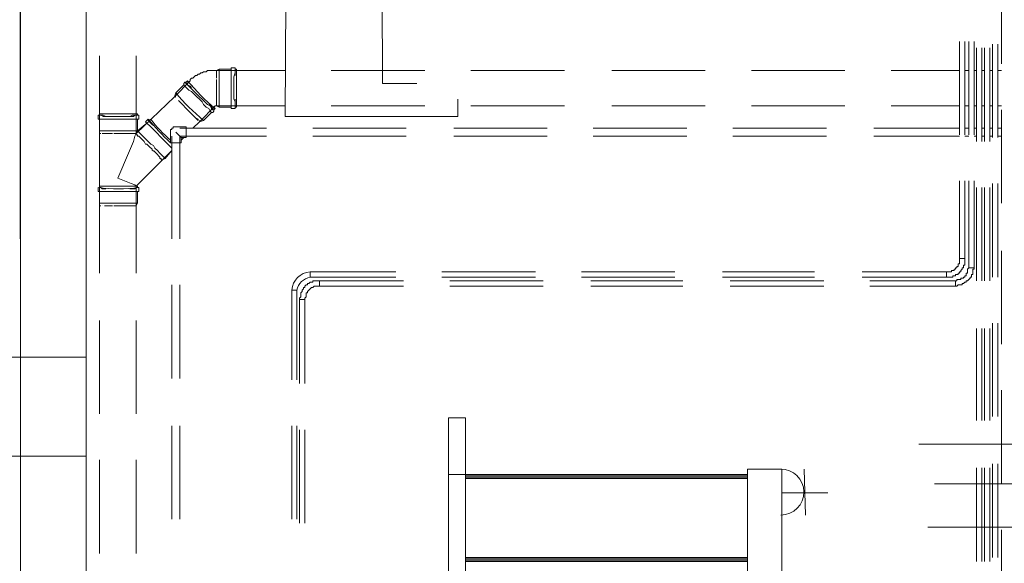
# Model space of a CAD drawing. Header units: millimetres. Extents: x 413 to 305578, y 115 to 38116.
# Tile 38 of 194: x 19809 to 22782, y 13509 to 15152. Entities that reach past the tile are written whole.
import ezdxf

# ---------------------------------------------------------------- set-up
doc = ezdxf.new("R2010")
doc.units = ezdxf.units.MM
for name, color, linetype, true_color in [('PDF _PD-Lighting', 7, 'Continuous', 0xb80000), ('PDF$_59-60$-$Floor$Plan$-$В_Этаж$00_Сводный$A-DETL-MBND', 7, 'Continuous', 0xdd3700), ('PDF$_V$line_ifc_RVT-1-В_Этаж$00_Сводный$A-COLS', 7, 'Continuous', 0xbababa), ('PDF$_V$line_ifc_RVT-1-В_Этаж$00_Сводный$A-FLOR-HRAL', 7, 'Continuous', 0xbababa), ('PDF$_V$line_ifc_RVT-1-В_Этаж$00_Сводный$A-PART', 7, 'Continuous', 0xdcdcdc), ('PDF$_V$line_ifc_RVT-1-В_Этаж$00_Сводный$A-WALL', 7, 'Continuous', 0xbababa), ('PDF$_V$line_ifc_RVT-1-В_Этаж$00_Сводный$S-STRS', 7, 'Continuous', 0xdcdcdc)]:
    doc.layers.add(name, color=color, linetype=linetype, true_color=true_color)
doc.layers.add('PDF _PD-Socket', color=1, linetype='Continuous')

msp = doc.modelspace()

# ---------------------------------------------------------------- linework, layer by layer
at = {"layer": 'PDF _PD-Lighting', "lineweight": 0}
for points in [[(22523.5, 13868.8), (24345.1, 13868.8), (24345.1, 16891.7)], [(21131.4, 14910.9), (21131.4, 14859.2), (20610.3, 14859.2), (20618.3, 16267.2)], [(21008.1, 14958.6), (20904.6, 14958.6), (20900.7, 16044.5)], [(22571.2, 13749.5), (25303.7, 13749.5), (25303.7, 13944.4)], [(22551.3, 13618.2), (24571.9, 13618.2), (24571.9, 11796.6)]]:
    msp.add_lwpolyline(points, dxfattribs=at)
at = {"layer": 'PDF _PD-Socket', "lineweight": 0}
for points in [[(22109.8, 13793.2), (22109.8, 13650.1)], [(22177.4, 13793.2), (22181.4, 13654)], [(22109.8, 13721.6), (22249, 13721.6)]]:
    msp.add_lwpolyline(points, dxfattribs=at)
msp.add_arc((22107.1, 13724.2), 69.6, 270.4736, 90.4736, dxfattribs=at)
at = {"layer": 'PDF$_59-60$-$Floor$Plan$-$В_Этаж$00_Сводный$A-DETL-MBND', "color": 5, "lineweight": 0}
for points in [[(22774, 15300.7), (22774, 15018.3)], [(22674.6, 15085.9), (22674.6, 14803.5)], [(22690.5, 14803.5), (22690.5, 15085.9)], [(22722.3, 15066), (22722.3, 14783.6)], [(22738.3, 14783.6), (22738.3, 15066)], [(22774, 14879.1), (22774, 14596.7)], [(22674.6, 14664.3), (22674.6, 14401.8), (22690.5, 14401.8), (22690.5, 14664.3)], [(22722.3, 14644.4), (22722.3, 14362)], [(22738.3, 14362), (22738.3, 14644.4)], [(22774, 14453.5), (22774, 14171.1)], [(20968.3, 14362), (20713.7, 14362), (20713.7, 14346.1), (20968.3, 14346.1)], [(21389.9, 14362), (21107.5, 14362)], [(21811.5, 14362), (21533.1, 14362)], [(22237.1, 14362), (21954.7, 14362)], [(22376.3, 14346.1), (22634.8, 14346.1), (22634.8, 14362), (22376.3, 14362)], [(21107.5, 14346.1), (21389.9, 14346.1)], [(21533.1, 14346.1), (21811.5, 14346.1)], [(21954.7, 14346.1), (22237.1, 14346.1)], [(20670, 14051.8), (20670, 14306.3), (20654.1, 14306.3), (20654.1, 14051.8)], [(22722.3, 14218.8), (22722.3, 13940.4)], [(22738.3, 13940.4), (22738.3, 14218.8)], [(22774, 14031.9), (22774, 13749.5)], [(20654.1, 13912.6), (20654.1, 13630.2)], [(20670, 13630.2), (20670, 13912.6)], [(22722.3, 13797.2), (22722.3, 13514.8)], [(22738.3, 13514.8), (22738.3, 13797.2)], [(22774, 13610.3), (22774, 13327.9)]]:
    msp.add_lwpolyline(points, dxfattribs=at)
at = {"layer": 'PDF$_59-60$-$Floor$Plan$-$В_Этаж$00_Сводный$A-DETL-MBND', "color": 1, "lineweight": 0}
for points in [[(22646.8, 15085.9), (22646.8, 14803.5)], [(22662.7, 14803.5), (22662.7, 15085.9)], [(22746.2, 15078), (22746.2, 14795.6)], [(22762.1, 14795.6), (22762.1, 15078)], [(22698.5, 15066), (22698.5, 14783.6)], [(22714.4, 14783.6), (22714.4, 15066)], [(22646.8, 14664.3), (22646.8, 14429.6), (22662.7, 14429.6), (22662.7, 14664.3)], [(22698.5, 14644.4), (22698.5, 14362)], [(22714.4, 14362), (22714.4, 14644.4)], [(22746.2, 14656.3), (22746.2, 14373.9)], [(22762.1, 14373.9), (22762.1, 14656.3)], [(20944.4, 14389.9), (20685.9, 14389.9), (20685.9, 14373.9), (20944.4, 14373.9)], [(21366, 14389.9), (21083.6, 14389.9)], [(21083.6, 14373.9), (21366, 14373.9)], [(21787.6, 14389.9), (21505.2, 14389.9)], [(21505.2, 14373.9), (21787.6, 14373.9)], [(22209.2, 14389.9), (21930.8, 14389.9)], [(21930.8, 14373.9), (22209.2, 14373.9)], [(22352.4, 14373.9), (22607, 14373.9), (22607, 14389.9), (22352.4, 14389.9)], [(20646.1, 14063.7), (20646.1, 14334.2), (20630.2, 14334.2), (20630.2, 14063.7)], [(22698.5, 14218.8), (22698.5, 13940.4)], [(22714.4, 13940.4), (22714.4, 14218.8)], [(22746.2, 14234.7), (22746.2, 13952.3)], [(22762.1, 13952.3), (22762.1, 14234.7)], [(20630.2, 13924.5), (20630.2, 13642.1)], [(20646.1, 13642.1), (20646.1, 13924.5)], [(22698.5, 13797.2), (22698.5, 13514.8)], [(22714.4, 13514.8), (22714.4, 13797.2)], [(22746.2, 13809.1), (22746.2, 13526.7)], [(22762.1, 13526.7), (22762.1, 13809.1)]]:
    msp.add_lwpolyline(points, dxfattribs=at)
at = {"layer": 'PDF$_59-60$-$Floor$Plan$-$В_Этаж$00_Сводный$A-DETL-MBND', "lineweight": 0}
for points in [[(20049.5, 15042.2), (20049.5, 14807.5), (20049.5, 14815.4), (20049.5, 14851.2)], [(20137, 14807.5), (20133, 14807.5), (20137, 14807.5), (20141, 14807.5), (20145, 14807.5), (20148.9, 14807.5), (20152.9, 14807.5), (20156.9, 14807.5), (20160.9, 14807.5), (20160.9, 15042.2)], [(20304.1, 14954.7), (20280.2, 14930.8), (20276.2, 14918.9), (20323.9, 14966.6), (20323.9, 14970.6), (20327.9, 14974.5), (20331.9, 14974.5), (20335.9, 14978.5), (20339.8, 14982.5), (20343.8, 14982.5), (20347.8, 14986.5), (20351.8, 14986.5), (20355.8, 14990.5), (20359.7, 14990.5), (20363.7, 14994.4), (20367.7, 14994.4), (20371.7, 14994.4), (20375.6, 14998.4), (20379.6, 14998.4), (20383.6, 14998.4), (20387.6, 14998.4), (20391.6, 14998.4), (20395.5, 14998.4), (20403.5, 14998.4), (20610.3, 14998.4)], [(20447.2, 15002.4), (20411.4, 15002.4), (20403.5, 14998.4), (20403.5, 14994.4), (20403.5, 14990.5), (20403.5, 14982.5), (20403.5, 14978.5), (20403.5, 14974.5), (20403.5, 14978.5)], [(20403.5, 14998.4), (20403.5, 14998.4)], [(20403.5, 14998.4), (20403.5, 14998.4)], [(20403.5, 14998.4), (20403.5, 14998.4)], [(20403.5, 14994.4), (20403.5, 14994.4)], [(20403.5, 14994.4), (20403.5, 14994.4)], [(20411.4, 15002.4), (20411.4, 14998.4), (20411.4, 14994.4), (20411.4, 14986.5), (20411.4, 14978.5), (20411.4, 14966.6), (20411.4, 14954.7), (20411.4, 14946.7), (20411.4, 14934.8), (20411.4, 14922.8), (20411.4, 14914.9), (20411.4, 14902.9), (20411.4, 14899), (20411.4, 14891), (20411.4, 14887)], [(20459.2, 15002.4), (20459.2, 15006.4), (20447.2, 15006.4), (20447.2, 15002.4), (20447.2, 14994.4), (20447.2, 14990.5), (20447.2, 14978.5), (20447.2, 14966.6), (20447.2, 14958.6), (20447.2, 14946.7), (20447.2, 14934.8), (20447.2, 14922.8), (20447.2, 14910.9), (20447.2, 14902.9), (20447.2, 14895), (20447.2, 14887), (20447.2, 14883.1), (20459.2, 14883.1), (20459.2, 14887)], [(20459.2, 15006.4), (20459.2, 15002.4), (20459.2, 14994.4), (20459.2, 14990.5), (20455.2, 14978.5), (20455.2, 14966.6), (20455.2, 14958.6), (20455.2, 14946.7), (20455.2, 14934.8), (20455.2, 14922.8), (20455.2, 14910.9), (20459.2, 14902.9), (20459.2, 14895), (20459.2, 14887), (20459.2, 14883.1)], [(20459.2, 14910.9), (20459.2, 14902.9), (20459.2, 14895), (20459.2, 14891), (20459.2, 14887), (20463.1, 14887), (20463.1, 14891), (20463.1, 14895), (20463.1, 14902.9), (20463.1, 14910.9), (20463.1, 14918.9), (20463.1, 14930.8), (20463.1, 14938.7), (20463.1, 14950.7), (20463.1, 14962.6), (20463.1, 14970.6), (20463.1, 14978.5), (20463.1, 14986.5), (20463.1, 14994.4), (20463.1, 14998.4), (20463.1, 15002.4), (20459.2, 15002.4), (20459.2, 14998.4), (20459.2, 14994.4), (20459.2, 14986.5), (20459.2, 14982.5)], [(20463.1, 15002.4), (20463.1, 15002.4)], [(21031.9, 14998.4), (20749.5, 14998.4)], [(21453.5, 14998.4), (21171.1, 14998.4)], [(21879.1, 14998.4), (21596.7, 14998.4)], [(22300.7, 14998.4), (22018.3, 14998.4)], [(22646.8, 14998.4), (22439.9, 14998.4)], [(22674.6, 14998.4), (22662.7, 14998.4)], [(22698.5, 14998.4), (22690.5, 14998.4)], [(22722.3, 14998.4), (22714.4, 14998.4)], [(22746.2, 14998.4), (22738.3, 14998.4)], [(22774, 14998.4), (22762.1, 14998.4)], [(20312, 14962.6), (20308, 14962.6), (20304.1, 14958.6), (20304.1, 14954.7), (20308, 14950.7), (20312, 14946.7), (20320, 14938.7), (20327.9, 14934.8), (20335.9, 14926.8), (20343.8, 14918.9), (20351.8, 14910.9), (20359.7, 14902.9), (20363.7, 14895), (20371.7, 14887), (20379.6, 14883.1), (20383.6, 14875.1), (20387.6, 14871.1), (20391.6, 14871.1), (20395.5, 14875.1), (20395.5, 14879.1)], [(20308, 14962.6), (20312, 14958.6), (20316, 14954.7), (20320, 14950.7), (20327.9, 14942.7), (20335.9, 14934.8), (20343.8, 14926.8), (20351.8, 14918.9), (20359.7, 14910.9), (20367.7, 14902.9), (20375.6, 14895), (20383.6, 14891), (20387.6, 14883.1), (20391.6, 14879.1), (20395.5, 14879.1), (20395.5, 14875.1)], [(20316, 14962.6), (20316, 14966.6), (20312, 14962.6), (20312, 14958.6), (20316, 14958.6), (20316, 14954.7), (20323.9, 14950.7), (20327.9, 14946.7)], [(20320, 14962.6), (20320, 14962.6)], [(20403.5, 14982.5), (20403.5, 14982.5)], [(20403.5, 14982.5), (20403.5, 14982.5)], [(20403.5, 14958.6), (20403.5, 14966.6), (20403.5, 14970.6), (20403.5, 14966.6), (20403.5, 14958.6), (20403.5, 14954.7), (20403.5, 14946.7), (20403.5, 14934.8), (20403.5, 14930.8), (20403.5, 14922.8), (20403.5, 14918.9), (20403.5, 14910.9), (20403.5, 14906.9), (20403.5, 14902.9), (20403.5, 14899), (20403.5, 14895), (20403.5, 14891), (20610.3, 14891)], [(20403.5, 14958.6), (20403.5, 14958.6)], [(20403.5, 14958.6), (20403.5, 14958.6)], [(20403.5, 14954.7), (20403.5, 14946.7), (20403.5, 14934.8)], [(20403.5, 14930.8), (20403.5, 14930.8)], [(20403.5, 14930.8), (20403.5, 14922.8), (20403.5, 14918.9), (20403.5, 14910.9), (20403.5, 14906.9)], [(20403.5, 14930.8), (20403.5, 14930.8)], [(20280.2, 14918.9), (20276.2, 14918.9), (20160.9, 14807.5), (20160.9, 14803.5), (20164.8, 14803.5), (20164.8, 14799.5), (20168.8, 14799.5), (20172.8, 14795.6)], [(20276.2, 14918.9), (20276.2, 14918.9)], [(20276.2, 14918.9), (20276.2, 14918.9)], [(20276.2, 14918.9), (20276.2, 14918.9)], [(20280.2, 14914.9), (20280.2, 14914.9)], [(20280.2, 14914.9), (20280.2, 14914.9)], [(20288.1, 14906.9), (20288.1, 14906.9)], [(20288.1, 14906.9), (20292.1, 14902.9), (20296.1, 14899), (20300.1, 14895), (20304.1, 14891), (20308, 14887), (20312, 14883.1), (20320, 14875.1), (20323.9, 14871.1), (20327.9, 14867.2), (20331.9, 14863.2), (20335.9, 14859.2), (20331.9, 14863.2), (20327.9, 14867.2), (20323.9, 14871.1)], [(20288.1, 14906.9), (20288.1, 14906.9)], [(20292.1, 14902.9), (20296.1, 14899), (20300.1, 14895), (20304.1, 14891)], [(20403.5, 14910.9), (20403.5, 14910.9)], [(20141, 14859.2), (20148.9, 14863.2), (20156.9, 14863.2), (20160.9, 14863.2), (20164.8, 14863.2), (20164.8, 14867.2), (20160.9, 14867.2), (20156.9, 14867.2), (20152.9, 14867.2), (20145, 14867.2), (20137, 14867.2), (20129, 14867.2), (20117.1, 14867.2), (20105.2, 14867.2), (20093.2, 14867.2), (20085.3, 14867.2), (20073.4, 14867.2), (20065.4, 14867.2), (20057.4, 14867.2), (20053.5, 14867.2), (20049.5, 14867.2), (20049.5, 14863.2), (20053.5, 14863.2), (20057.4, 14863.2), (20061.4, 14863.2), (20069.4, 14859.2)], [(20049.5, 14867.2), (20049.5, 14867.2)], [(20164.8, 14867.2), (20160.9, 14867.2)], [(20304.1, 14891), (20304.1, 14891)], [(20304.1, 14891), (20304.1, 14891)], [(20308, 14887), (20312, 14883.1), (20320, 14875.1)], [(20323.9, 14871.1), (20323.9, 14871.1)], [(20323.9, 14871.1), (20323.9, 14871.1)], [(20331.9, 14823.4), (20351.8, 14843.3), (20363.7, 14847.3), (20387.6, 14871.1)], [(20351.8, 14847.3), (20351.8, 14843.3), (20399.5, 14891), (20403.5, 14891), (20411.4, 14887), (20447.2, 14887)], [(20379.6, 14895), (20383.6, 14891), (20387.6, 14887), (20391.6, 14883.1), (20391.6, 14879.1), (20395.5, 14879.1), (20399.5, 14883.1), (20395.5, 14883.1)], [(20399.5, 14891), (20399.5, 14891)], [(20403.5, 14895), (20403.5, 14895)], [(20403.5, 14895), (20403.5, 14895)], [(20403.5, 14891), (20403.5, 14891)], [(20403.5, 14891), (20403.5, 14891)], [(20403.5, 14891), (20403.5, 14891)], [(20403.5, 14891), (20403.5, 14891)], [(20463.1, 14887), (20463.1, 14887)], [(20749.5, 14891), (21031.9, 14891)], [(21171.1, 14891), (21453.5, 14891)], [(21596.7, 14891), (21879.1, 14891)], [(22018.3, 14891), (22300.7, 14891)], [(22439.9, 14891), (22646.8, 14891)], [(22662.7, 14891), (22674.6, 14891)], [(22690.5, 14891), (22698.5, 14891)], [(22714.4, 14891), (22722.3, 14891)], [(22738.3, 14891), (22746.2, 14891)], [(22762.1, 14891), (22774, 14891)], [(20045.5, 14863.2), (20045.5, 14863.2)], [(20192.7, 14839.3), (20164.8, 14815.4), (20160.9, 14807.5), (20164.8, 14815.4), (20160.9, 14815.4), (20156.9, 14815.4), (20152.9, 14815.4), (20145, 14815.4), (20137, 14815.4), (20129, 14815.4), (20117.1, 14815.4), (20105.2, 14815.4), (20093.2, 14815.4), (20085.3, 14815.4), (20073.4, 14815.4), (20065.4, 14815.4), (20057.4, 14815.4), (20053.5, 14815.4), (20049.5, 14815.4)], [(20168.8, 14863.2), (20164.8, 14863.2)], [(20164.8, 14851.2), (20164.8, 14815.4), (20168.8, 14815.4), (20168.8, 14811.5), (20172.8, 14807.5), (20176.8, 14803.5), (20180.7, 14799.5), (20188.7, 14791.6), (20196.7, 14783.6), (20204.6, 14775.7), (20212.6, 14771.7), (20216.5, 14763.7), (20224.5, 14755.8), (20232.5, 14747.8), (20236.4, 14743.8), (20240.4, 14739.9), (20244.4, 14735.9), (20248.4, 14735.9), (20248.4, 14731.9)], [(20196.7, 14847.3), (20196.7, 14851.2), (20188.7, 14843.3), (20192.7, 14839.3), (20196.7, 14835.3), (20200.6, 14831.4), (20208.6, 14823.4), (20216.5, 14815.4), (20224.5, 14807.5), (20232.5, 14799.5), (20240.4, 14791.6), (20248.4, 14783.6), (20256.3, 14775.7), (20264.3, 14767.7), (20268.3, 14763.7)], [(20204.6, 14851.2), (20204.6, 14851.2)], [(20335.9, 14859.2), (20339.8, 14855.2), (20347.8, 14851.2), (20347.8, 14847.3), (20343.8, 14851.2), (20339.8, 14855.2)], [(20339.8, 14855.2), (20339.8, 14855.2)], [(20339.8, 14855.2), (20339.8, 14855.2)], [(20347.8, 14847.3), (20347.8, 14847.3)], [(20351.8, 14843.3), (20351.8, 14843.3)], [(20351.8, 14843.3), (20351.8, 14843.3)], [(20049.5, 14807.5), (20049.5, 14807.5)], [(20049.5, 14807.5), (20049.5, 14807.5)], [(20053.5, 14807.5), (20049.5, 14807.5), (20049.5, 14588.7), (20053.5, 14588.7)], [(20053.5, 14807.5), (20053.5, 14807.5)], [(20057.4, 14807.5), (20061.4, 14807.5), (20065.4, 14807.5), (20069.4, 14807.5)], [(20057.4, 14807.5), (20057.4, 14807.5)], [(20057.4, 14807.5), (20057.4, 14807.5)], [(20065.4, 14807.5), (20069.4, 14807.5), (20073.4, 14807.5), (20077.3, 14807.5), (20085.3, 14807.5), (20089.3, 14807.5), (20085.3, 14807.5), (20077.3, 14807.5), (20073.4, 14807.5)], [(20093.2, 14807.5), (20093.2, 14807.5)], [(20093.2, 14807.5), (20093.2, 14807.5)], [(20093.2, 14807.5), (20093.2, 14807.5)], [(20156.9, 14799.5), (20160.9, 14807.5), (20156.9, 14799.5), (20152.9, 14783.6), (20137, 14747.8), (20105.2, 14672.3), (20145, 14656.3), (20156.9, 14652.4), (20160.9, 14648.4), (20160.9, 14588.7), (20164.8, 14596.7), (20164.8, 14632.5)], [(20117.1, 14807.5), (20117.1, 14807.5)], [(20141, 14807.5), (20145, 14807.5)], [(20148.9, 14807.5), (20152.9, 14807.5), (20156.9, 14807.5)], [(20156.9, 14807.5), (20156.9, 14807.5)], [(20160.9, 14807.5), (20160.9, 14807.5)], [(20160.9, 14807.5), (20160.9, 14807.5)], [(20160.9, 14807.5), (20160.9, 14807.5)], [(20160.9, 14807.5), (20160.9, 14807.5)], [(20164.8, 14803.5), (20164.8, 14803.5)], [(20164.8, 14803.5), (20164.8, 14803.5)], [(20176.8, 14791.6), (20176.8, 14791.6)], [(20296.1, 14787.6), (20304.1, 14795.6)], [(20212.6, 14755.8), (20216.5, 14751.8), (20220.5, 14747.8), (20224.5, 14743.8), (20228.5, 14739.9), (20232.5, 14735.9), (20232.5, 14731.9), (20236.4, 14731.9), (20236.4, 14727.9), (20240.4, 14727.9), (20160.9, 14648.4), (20164.8, 14648.4)], [(20192.7, 14775.7), (20192.7, 14775.7)], [(20208.6, 14759.8), (20208.6, 14759.8)], [(20208.6, 14755.8), (20216.5, 14751.8), (20220.5, 14747.8), (20224.5, 14743.8), (20228.5, 14739.9)], [(20268.3, 14775.7), (20268.3, 14775.7)], [(20268.3, 14775.7), (20268.3, 14775.7)], [(20224.5, 14743.8), (20224.5, 14743.8)], [(20236.4, 14731.9), (20236.4, 14731.9)], [(20240.4, 14727.9), (20240.4, 14727.9)], [(20240.4, 14727.9), (20240.4, 14727.9)], [(20045.5, 14644.4), (20045.5, 14644.4)], [(20141, 14640.4), (20148.9, 14640.4), (20156.9, 14640.4), (20160.9, 14644.4), (20164.8, 14644.4), (20164.8, 14648.4), (20160.9, 14648.4), (20156.9, 14648.4), (20152.9, 14648.4), (20145, 14648.4), (20137, 14648.4), (20129, 14648.4), (20117.1, 14648.4), (20105.2, 14648.4), (20093.2, 14648.4), (20085.3, 14648.4), (20073.4, 14648.4), (20065.4, 14648.4), (20057.4, 14648.4), (20053.5, 14648.4), (20049.5, 14648.4), (20049.5, 14644.4), (20053.5, 14644.4), (20057.4, 14640.4), (20061.4, 14640.4), (20069.4, 14640.4)], [(20049.5, 14648.4), (20049.5, 14648.4)], [(20049.5, 14648.4), (20049.5, 14648.4)], [(20049.5, 14632.5), (20049.5, 14596.7), (20049.5, 14588.7), (20049.5, 14385.9)], [(20049.5, 14596.7), (20053.5, 14596.7), (20057.4, 14596.7), (20065.4, 14596.7), (20073.4, 14596.7), (20085.3, 14596.7), (20093.2, 14596.7), (20105.2, 14596.7), (20117.1, 14596.7), (20129, 14596.7), (20137, 14596.7), (20145, 14596.7), (20152.9, 14596.7), (20156.9, 14596.7), (20160.9, 14596.7), (20164.8, 14596.7)], [(20049.5, 14588.7), (20049.5, 14588.7)], [(20049.5, 14588.7), (20049.5, 14588.7)], [(20053.5, 14588.7), (20053.5, 14588.7)], [(20057.4, 14588.7), (20057.4, 14588.7)], [(20057.4, 14588.7), (20057.4, 14588.7)], [(20069.4, 14588.7), (20065.4, 14588.7), (20069.4, 14588.7), (20073.4, 14588.7), (20077.3, 14588.7), (20085.3, 14588.7), (20089.3, 14588.7), (20085.3, 14588.7), (20077.3, 14588.7), (20073.4, 14588.7)], [(20093.2, 14588.7), (20093.2, 14588.7)], [(20093.2, 14588.7), (20093.2, 14588.7)], [(20093.2, 14588.7), (20093.2, 14588.7)], [(20117.1, 14588.7), (20117.1, 14588.7)], [(20137, 14588.7), (20141, 14588.7), (20145, 14588.7), (20148.9, 14588.7), (20152.9, 14588.7), (20148.9, 14588.7), (20145, 14588.7), (20141, 14588.7)], [(20160.9, 14385.9), (20160.9, 14588.7), (20156.9, 14588.7), (20152.9, 14588.7), (20156.9, 14588.7)], [(20156.9, 14588.7), (20156.9, 14588.7)], [(20160.9, 14588.7), (20160.9, 14588.7)], [(20049.5, 14242.7), (20049.5, 13960.3)], [(20160.9, 13960.3), (20160.9, 14242.7)], [(20049.5, 13821.1), (20049.5, 13538.7)], [(20160.9, 13538.7), (20160.9, 13821.1)]]:
    msp.add_lwpolyline(points, dxfattribs=at)
for points in [[(20168.8, 14851.2), (20168.8, 14863.2), (20164.8, 14863.2), (20156.9, 14863.2), (20152.9, 14859.2), (20141, 14859.2), (20133, 14859.2), (20121.1, 14859.2), (20109.2, 14859.2), (20101.2, 14859.2), (20089.3, 14859.2), (20077.3, 14859.2), (20069.4, 14859.2), (20061.4, 14859.2), (20053.5, 14863.2), (20049.5, 14863.2), (20045.5, 14863.2), (20045.5, 14851.2), (20049.5, 14851.2), (20053.5, 14851.2), (20061.4, 14851.2), (20069.4, 14851.2), (20081.3, 14851.2), (20093.2, 14851.2), (20105.2, 14851.2), (20117.1, 14851.2), (20129, 14851.2), (20141, 14851.2), (20148.9, 14851.2), (20156.9, 14851.2), (20160.9, 14851.2), (20164.8, 14851.2)], [(20133, 14807.5), (20125.1, 14807.5), (20121.1, 14807.5), (20117.1, 14807.5), (20105.2, 14807.5), (20093.2, 14807.5), (20105.2, 14807.5), (20117.1, 14807.5), (20121.1, 14807.5), (20125.1, 14807.5)], [(20180.7, 14787.6), (20176.8, 14791.6), (20172.8, 14795.6), (20176.8, 14791.6), (20180.7, 14787.6), (20184.7, 14783.6), (20188.7, 14775.7), (20192.7, 14775.7), (20200.6, 14767.7), (20208.6, 14759.8), (20208.6, 14755.8), (20208.6, 14759.8), (20200.6, 14767.7), (20192.7, 14775.7), (20188.7, 14775.7), (20184.7, 14783.6)], [(20248.4, 14731.9), (20240.4, 14727.9), (20268.3, 14755.8)], [(20133, 14588.7), (20125.1, 14588.7), (20121.1, 14588.7), (20117.1, 14588.7), (20105.2, 14588.7), (20093.2, 14588.7), (20105.2, 14588.7), (20117.1, 14588.7), (20121.1, 14588.7), (20125.1, 14588.7), (20133, 14588.7), (20137, 14588.7)]]:
    msp.add_lwpolyline(points, close=True, dxfattribs=at)
for points in [[(20264.3, 14787.6, -0.055385), (20204.6, 14851.2), (20196.7, 14847.3), (20200.6, 14847.3), (20200.6, 14843.3), (20204.6, 14839.3), (20208.6, 14835.3), (20212.6, 14831.4)], [(20168.8, 14644.4, -0.066232), (20045.5, 14644.4), (20045.5, 14632.5), (20049.5, 14632.5), (20053.5, 14632.5), (20061.4, 14632.5), (20069.4, 14632.5), (20077.3, 14632.5), (20089.3, 14632.5), (20101.2, 14632.5), (20109.2, 14632.5), (20121.1, 14632.5), (20133, 14632.5), (20141, 14632.5), (20152.9, 14632.5), (20156.9, 14632.5), (20164.8, 14632.5), (20168.8, 14632.5), (20168.8, 14644.4), (20164.8, 14644.4)]]:
    msp.add_lwpolyline(points, format="xyb", dxfattribs=at)
at = {"layer": 'PDF$_59-60$-$Floor$Plan$-$В_Этаж$00_Сводный$A-DETL-MBND', "color": 150, "lineweight": 0, "true_color": 0x007fff}
msp.add_lwpolyline([(20312, 14795.6), (20312, 14827.4), (20280.2, 14827.4), (20276.2, 14827.4), (20272.2, 14827.4), (20272.2, 14823.4), (20268.3, 14823.4), (20268.3, 14819.4), (20264.3, 14819.4), (20264.3, 14815.4), (20264.3, 14811.5), (20264.3, 14779.6), (20296.1, 14779.6), (20296.1, 14795.6)], close=True, dxfattribs=at)
for points in [[(20296.1, 14795.6), (20292.1, 14799.5), (20280.2, 14811.5)], [(20554.6, 14823.4), (20292.1, 14823.4)], [(20976.2, 14823.4), (20693.8, 14823.4)], [(21401.8, 14823.4), (21119.4, 14823.4)], [(21823.4, 14823.4), (21541, 14823.4)], [(22245, 14823.4), (21962.6, 14823.4)], [(22646.8, 14823.4), (22388.2, 14823.4)], [(22674.6, 14823.4), (22662.7, 14823.4)], [(22698.5, 14823.4), (22690.5, 14823.4)], [(22722.3, 14823.4), (22714.4, 14823.4)], [(22746.2, 14823.4), (22738.3, 14823.4)], [(22774, 14823.4), (22762.1, 14823.4)], [(20268.3, 14799.5), (20268.3, 14489.3)], [(20292.1, 14489.3), (20292.1, 14799.5), (20554.6, 14799.5)], [(20693.8, 14799.5), (20976.2, 14799.5)], [(21119.4, 14799.5), (21401.8, 14799.5)], [(21541, 14799.5), (21823.4, 14799.5)], [(21962.6, 14799.5), (22245, 14799.5)], [(22388.2, 14799.5), (22646.8, 14799.5)], [(22662.7, 14799.5), (22674.6, 14799.5)], [(22690.5, 14799.5), (22698.5, 14799.5)], [(22714.4, 14799.5), (22722.3, 14799.5)], [(22738.3, 14799.5), (22746.2, 14799.5)], [(22762.1, 14799.5), (22774, 14799.5)], [(20268.3, 14350.1), (20268.3, 14067.7)], [(20292.1, 14067.7), (20292.1, 14350.1)], [(20268.3, 13924.5), (20268.3, 13642.1)], [(20292.1, 13642.1), (20292.1, 13924.5)]]:
    msp.add_lwpolyline(points, dxfattribs=at)
at = {"layer": 'PDF$_59-60$-$Floor$Plan$-$В_Этаж$00_Сводный$A-DETL-MBND', "color": 1, "lineweight": 0}
msp.add_lwpolyline([(22607, 14373.9), (22611, 14373.9), (22614.9, 14373.9), (22618.9, 14373.9), (22622.9, 14373.9), (22626.9, 14373.9), (22626.9, 14377.9), (22630.9, 14377.9), (22634.8, 14377.9), (22634.8, 14381.9), (22638.8, 14381.9), (22642.8, 14381.9), (22642.8, 14385.9), (22646.8, 14385.9), (22646.8, 14389.9), (22650.7, 14389.9), (22650.7, 14393.8), (22654.7, 14397.8), (22654.7, 14401.8), (22658.7, 14401.8), (22658.7, 14405.8), (22658.7, 14409.7), (22662.7, 14409.7), (22662.7, 14413.7), (22662.7, 14417.7), (22662.7, 14421.7), (22662.7, 14425.7), (22662.7, 14429.6), (22646.8, 14429.6), (22646.8, 14425.7), (22646.8, 14421.7), (22646.8, 14417.7), (22646.8, 14413.7), (22642.8, 14413.7), (22642.8, 14409.7), (22642.8, 14405.8), (22638.8, 14405.8), (22638.8, 14401.8), (22634.8, 14401.8), (22634.8, 14397.8), (22630.9, 14397.8), (22630.9, 14393.8), (22626.9, 14393.8), (22622.9, 14393.8), (22622.9, 14389.9), (22618.9, 14389.9), (22614.9, 14389.9), (22611, 14389.9), (22607, 14389.9)], close=True, dxfattribs=at)
at = {"layer": 'PDF$_59-60$-$Floor$Plan$-$В_Этаж$00_Сводный$A-DETL-MBND', "color": 5, "lineweight": 0}
for points in [[(22634.8, 14346.1), (22638.8, 14346.1), (22642.8, 14350.1), (22646.8, 14350.1), (22650.7, 14350.1), (22654.7, 14350.1), (22654.7, 14354.1), (22658.7, 14354.1), (22662.7, 14358), (22666.7, 14358), (22666.7, 14362), (22670.6, 14362), (22674.6, 14366), (22678.6, 14370), (22678.6, 14373.9), (22682.6, 14373.9), (22682.6, 14377.9), (22682.6, 14381.9), (22686.5, 14381.9), (22686.5, 14385.9), (22686.5, 14389.9), (22686.5, 14393.8), (22686.5, 14397.8), (22690.5, 14397.8), (22690.5, 14401.8), (22674.6, 14401.8), (22670.6, 14397.8), (22670.6, 14393.8), (22670.6, 14389.9), (22670.6, 14385.9), (22666.7, 14385.9), (22666.7, 14381.9), (22666.7, 14377.9), (22662.7, 14377.9), (22662.7, 14373.9), (22658.7, 14373.9), (22658.7, 14370), (22654.7, 14370), (22650.7, 14370), (22650.7, 14366), (22646.8, 14366), (22642.8, 14366), (22638.8, 14366), (22638.8, 14362), (22634.8, 14362)], [(20713.7, 14362), (20709.8, 14362), (20705.8, 14362), (20701.8, 14362), (20697.8, 14362), (20693.8, 14362), (20693.8, 14358), (20689.9, 14358), (20685.9, 14358), (20681.9, 14354.1), (20677.9, 14354.1), (20677.9, 14350.1), (20674, 14350.1), (20670, 14346.1), (20670, 14342.1), (20666, 14342.1), (20666, 14338.1), (20662, 14334.2), (20662, 14330.2), (20658, 14326.2), (20658, 14322.2), (20658, 14318.3), (20658, 14314.3), (20654.1, 14310.3), (20654.1, 14306.3), (20670, 14306.3), (20670, 14310.3), (20674, 14314.3), (20674, 14318.3), (20674, 14322.2), (20674, 14326.2), (20677.9, 14326.2), (20677.9, 14330.2), (20681.9, 14334.2), (20685.9, 14338.1), (20689.9, 14342.1), (20693.8, 14342.1), (20697.8, 14346.1), (20701.8, 14346.1), (20705.8, 14346.1), (20709.8, 14346.1), (20713.7, 14346.1)]]:
    msp.add_lwpolyline(points, close=True, dxfattribs=at)
at = {"layer": 'PDF$_59-60$-$Floor$Plan$-$В_Этаж$00_Сводный$A-DETL-MBND', "color": 1, "lineweight": 0}
msp.add_lwpolyline([(20630.2, 14334.2), (20646.1, 14334.2, -0.302776), (20685.9, 14373.9), (20685.9, 14389.9, 0.358765)], format="xyb", close=True, dxfattribs=at)
at = {"layer": 'PDF$_59-60$-$Floor$Plan$-$В_Этаж$00_Сводный$A-DETL-MBND', "lineweight": 0}
for centre, radius, start, end in [((20795.3, 15362.3), 621.6, 219.5474, 230.4526), ((20755.5, 15322.6), 616, 219.4977, 230.5023), ((20767.4, 15322.6), 740.2, 219.5493, 227.1775)]:
    msp.add_arc(centre, radius, start, end, dxfattribs=at)
at = {"layer": 'PDF$_V$line_ifc_RVT-1-В_Этаж$00_Сводный$A-COLS', "lineweight": 0}
msp.add_lwpolyline([(20009.7, 14131.3), (19810.8, 14131.3), (19810.8, 13833), (20009.7, 13833)], close=True, dxfattribs=at)
at = {"layer": 'PDF$_V$line_ifc_RVT-1-В_Этаж$00_Сводный$A-FLOR-HRAL', "color": 254, "lineweight": 0, "true_color": 0xdcdcdc}
msp.add_lwpolyline([(21103.5, 13777.3), (21103.5, 13948.4), (21155.2, 13948.4), (21155.2, 13777.3)], close=True, dxfattribs=at)
msp.add_lwpolyline([(21103.5, 13288.1), (21103.5, 13777.3), (21155.2, 13777.3), (21155.2, 13288.1)], dxfattribs=at)
at = {"layer": 'PDF$_V$line_ifc_RVT-1-В_Этаж$00_Сводный$A-PART', "lineweight": 0}
for points in [[(21103.5, 13288.1), (21103.5, 13777.3), (21155.2, 13777.3), (21155.2, 13948.4), (21103.5, 13948.4), (21103.5, 13777.3), (21155.2, 13777.3)], [(22006.4, 13777.3), (21155.2, 13777.3)], [(21155.2, 13288.1), (21155.2, 13777.3)], [(22006.4, 13765.4), (21155.2, 13765.4)], [(22006.4, 13526.7), (21155.2, 13526.7)], [(22006.4, 13522.8), (21155.2, 13522.8)]]:
    msp.add_lwpolyline(points, dxfattribs=at)
for points in [[(21155.2, 13777.3), (22006.4, 13777.3)], [(21155.2, 13777.3), (22006.4, 13777.3)], [(21155.2, 13773.4), (22006.4, 13773.4)], [(21155.2, 13769.4), (22006.4, 13769.4)], [(21155.2, 13526.7), (22006.4, 13526.7)], [(21155.2, 13522.8), (22006.4, 13522.8)], [(21155.2, 13518.8), (22006.4, 13518.8)], [(21155.2, 13514.8), (22006.4, 13514.8)]]:
    msp.add_lwpolyline(points, close=True, dxfattribs=at)
at = {"layer": 'PDF$_V$line_ifc_RVT-1-В_Этаж$00_Сводный$A-WALL', "lineweight": 0}
for points in [[(19810.8, 17671.3), (19810.8, 14131.3), (20009.7, 14131.3), (20009.7, 17671.3)], [(19608, 16991.1), (19608, 14131.3), (19810.8, 14131.3), (19806.9, 16991.1)], [(19806.9, 10603.3), (19810.8, 13833), (19608, 13833), (19608, 10603.3)], [(20009.7, 10603.3), (20009.7, 13833), (19810.8, 13833), (19806.9, 10603.3)], [(22109.8, 13793.2), (22006.4, 13793.2), (22006.4, 10603.3), (22109.8, 10603.3)]]:
    msp.add_lwpolyline(points, close=True, dxfattribs=at)
at = {"layer": 'PDF$_V$line_ifc_RVT-1-В_Этаж$00_Сводный$S-STRS', "lineweight": 0}
for points in [[(21155.2, 13777.3), (22006.4, 13777.3)], [(21155.2, 13777.3), (22006.4, 13777.3)], [(21155.2, 13773.4), (22006.4, 13773.4)], [(21155.2, 13769.4), (22006.4, 13769.4)], [(21155.2, 13526.7), (22006.4, 13526.7)], [(21155.2, 13522.8), (22006.4, 13522.8)], [(21155.2, 13518.8), (22006.4, 13518.8)], [(21155.2, 13514.8), (22006.4, 13514.8)]]:
    msp.add_lwpolyline(points, close=True, dxfattribs=at)
for points in [[(22006.4, 13777.3), (21155.2, 13777.3)], [(22006.4, 13765.4), (21155.2, 13765.4)], [(22006.4, 13526.7), (21155.2, 13526.7)], [(22006.4, 13522.8), (21155.2, 13522.8)]]:
    msp.add_lwpolyline(points, dxfattribs=at)

doc.saveas('drawing.dxf')
